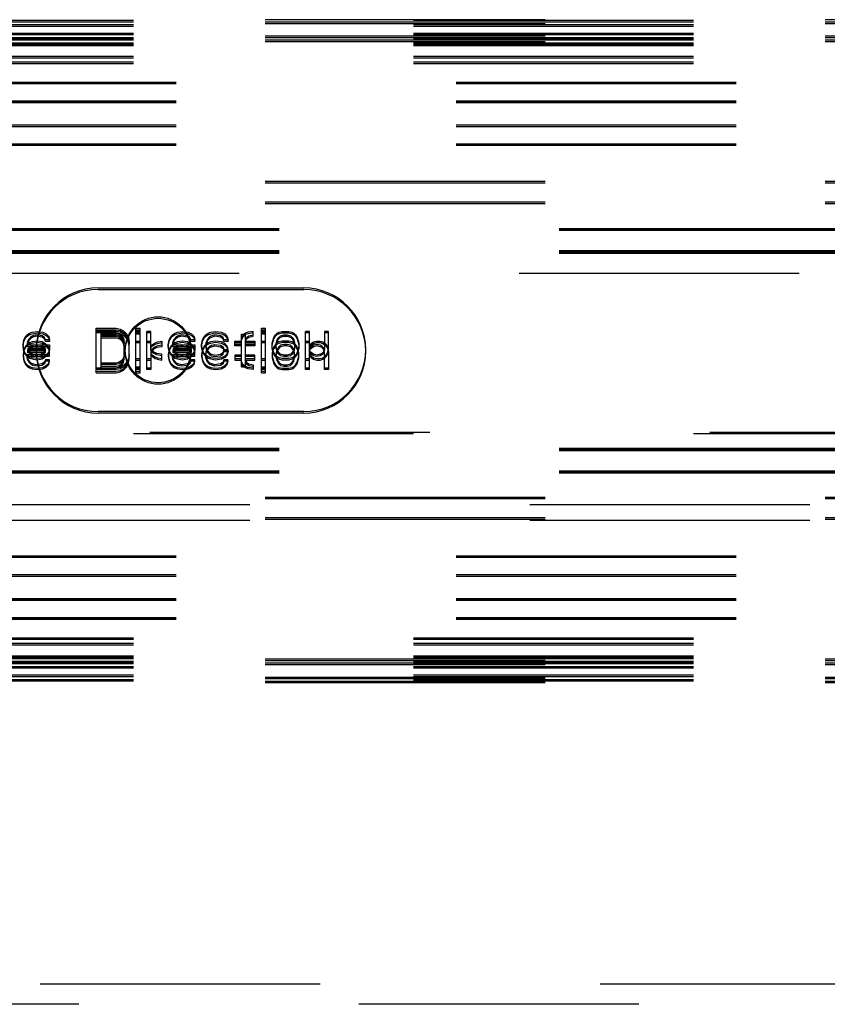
# Model space of a CAD drawing. Header units: inches. Extents: x 0 to 155, y 0 to 100.
# Tile 64 of 102: x 94.59 to 97.05, y 11.35 to 14.34. Entities that reach past the tile are written whole.
import ezdxf

# ---------------------------------------------------------------- set-up
doc = ezdxf.new("R2010")
doc.units = ezdxf.units.IN
doc.header["$LTSCALE"] = 8.5
doc.header["$MEASUREMENT"] = 0
doc.linetypes.add('HIDDEN', pattern=[0.2, 0.1, -0.1])
doc.layers.add('DEFAULT_2', color=8, linetype='HIDDEN')

msp = doc.modelspace()

# ---------------------------------------------------------------- linework, layer by layer
at = {"layer": 'DEFAULT_2', "color": 8, "linetype": 'HIDDEN'}
for p, q in [((106.3898, 14.337), (92.3898, 14.337)), ((92.3898, 14.3354), (106.3898, 14.3354)), ((92.3898, 14.3308), (106.3898, 14.3308)), ((106.3898, 14.3294), (92.3898, 14.3294)), ((106.3898, 14.3248), (92.3898, 14.3248)), ((92.3898, 14.3221), (106.3898, 14.3221)), ((92.3898, 14.3175), (106.3898, 14.3175)), ((92.3898, 14.2962), (106.3898, 14.2962)), ((92.3898, 14.2916), (106.3898, 14.2916)), ((106.3898, 14.2866), (92.3898, 14.2866)), ((92.3898, 14.2829), (106.3898, 14.2829)), ((106.3898, 14.282), (92.3898, 14.282)), ((92.3898, 14.2805), (106.3898, 14.2805)), ((92.3898, 14.2805), (106.3898, 14.2805)), ((92.3898, 14.2783), (106.3898, 14.2783)), ((92.3898, 14.2759), (106.3898, 14.2759)), ((92.3898, 14.2759), (106.3898, 14.2759)), ((106.3898, 14.2744), (92.3898, 14.2744)), ((106.3898, 14.2698), (92.3898, 14.2698)), ((92.3898, 14.2671), (106.3898, 14.2671)), ((92.3898, 14.2637), (106.3898, 14.2637)), ((92.3898, 14.2625), (106.3898, 14.2625)), ((92.3898, 14.2591), (106.3898, 14.2591)), ((92.3898, 14.2258), (106.3898, 14.2258)), ((92.3898, 14.2212), (106.3898, 14.2212)), ((92.3898, 14.2091), (106.3898, 14.2091)), ((92.3898, 14.2045), (106.3898, 14.2045)), ((92.5198, 14.1479), (106.1448, 14.1479)), ((92.5198, 14.1476), (106.1448, 14.1476)), ((92.5198, 14.1475), (106.1448, 14.1475)), ((92.5198, 14.1433), (106.1448, 14.1433)), ((92.5198, 14.143), (106.1448, 14.143)), ((92.5198, 14.1429), (106.1448, 14.1429)), ((92.5198, 14.0909), (106.1448, 14.0909)), ((92.5198, 14.0906), (106.1448, 14.0906)), ((92.5198, 14.0905), (106.1448, 14.0905)), ((92.5198, 14.0863), (106.1448, 14.0863)), ((92.5198, 14.086), (106.1448, 14.086)), ((92.5198, 14.0859), (106.1448, 14.0859)), ((92.5198, 14.0175), (106.1448, 14.0175)), ((92.5198, 14.0129), (106.1448, 14.0129)), ((92.5198, 13.9605), (106.1448, 13.9605)), ((92.5198, 13.9559), (106.1448, 13.9559)), ((106.3898, 13.8457), (92.7823, 13.8457)), ((106.3898, 13.8412), (92.7823, 13.8412)), ((106.3898, 13.7832), (92.7823, 13.7832)), ((106.3898, 13.7787), (92.7823, 13.7787)), ((92.8318, 13.7038), (105.6461, 13.7038)), ((92.8318, 13.7028), (105.6448, 13.7028)), ((92.8318, 13.6992), (105.6461, 13.6992)), ((92.8318, 13.6982), (105.6448, 13.6982)), ((92.8318, 13.6364), (105.6448, 13.6364)), ((92.8318, 13.6337), (105.6448, 13.6337)), ((92.8318, 13.6318), (105.6448, 13.6318)), ((92.8318, 13.6291), (105.6448, 13.6291)), ((102.0608, 13.5672), (91.1923, 13.5672)), ((94.8323, 13.523), (95.4573, 13.523)), ((94.8323, 13.5184), (95.4573, 13.5184)), ((94.6172, 13.3809), (94.6248, 13.386)), ((94.6248, 13.386), (94.6323, 13.3886)), ((94.6248, 13.3815), (94.6323, 13.3841)), ((94.6323, 13.3886), (94.6474, 13.3912)), ((94.6323, 13.3841), (94.6474, 13.3867)), ((94.6474, 13.3912), (94.6651, 13.3886)), ((94.6474, 13.3867), (94.6651, 13.3841)), ((94.6651, 13.3886), (94.6752, 13.3834)), ((94.6651, 13.3841), (94.6752, 13.3789)), ((94.6752, 13.3834), (94.6827, 13.3757)), ((94.8264, 13.4007), (94.8869, 13.4007)), ((94.8264, 13.2657), (94.8264, 13.4007)), ((94.8264, 13.3962), (94.8869, 13.3962)), ((94.8869, 13.3912), (94.8264, 13.3912)), ((94.8869, 13.3867), (94.8264, 13.3867)), ((94.8415, 13.3852), (94.8869, 13.3852)), ((94.8415, 13.2811), (94.8415, 13.3852)), ((94.8869, 13.4007), (94.8995, 13.3981)), ((94.8869, 13.3962), (94.8995, 13.3936)), ((94.8995, 13.3886), (94.8869, 13.3912)), ((94.8995, 13.3841), (94.8869, 13.3867)), ((94.8869, 13.3852), (94.897, 13.3826)), ((94.8995, 13.3981), (94.9096, 13.3929)), ((94.8995, 13.3936), (94.9096, 13.3884)), ((94.9096, 13.3834), (94.8995, 13.3886)), ((94.9096, 13.3789), (94.8995, 13.3841)), ((94.9096, 13.3929), (94.9197, 13.3826)), ((94.9096, 13.3884), (94.9197, 13.3781)), ((94.9197, 13.3731), (94.9096, 13.3834)), ((94.9474, 13.4007), (94.96, 13.4007)), ((94.9474, 13.2657), (94.9474, 13.4007)), ((94.9474, 13.3962), (94.96, 13.3962)), ((94.96, 13.3912), (94.9474, 13.3912)), ((94.96, 13.3878), (94.9474, 13.3878)), ((94.96, 13.3867), (94.9474, 13.3867)), ((94.96, 13.3833), (94.9474, 13.3833)), ((94.96, 13.2657), (94.96, 13.4007)), ((94.9928, 13.3912), (94.9802, 13.3912)), ((94.9802, 13.2752), (94.9802, 13.3912)), ((94.9928, 13.3867), (94.9802, 13.3867)), ((94.9928, 13.3352), (94.9928, 13.3912)), ((95.0583, 13.3809), (95.0659, 13.386)), ((95.0659, 13.386), (95.0735, 13.3886)), ((95.0659, 13.3815), (95.0735, 13.3841)), ((95.0735, 13.3886), (95.0886, 13.3912)), ((95.0735, 13.3841), (95.0886, 13.3867)), ((95.0886, 13.3912), (95.1062, 13.3886)), ((95.0886, 13.3867), (95.1062, 13.3841)), ((95.1062, 13.3886), (95.1163, 13.3834)), ((95.1062, 13.3841), (95.1163, 13.3789)), ((95.1163, 13.3834), (95.1239, 13.3757)), ((95.1592, 13.3809), (95.1667, 13.386)), ((95.1667, 13.386), (95.1743, 13.3886)), ((95.1667, 13.3815), (95.1743, 13.3841)), ((95.1743, 13.3886), (95.1894, 13.3912)), ((95.1743, 13.3841), (95.1894, 13.3867)), ((95.1894, 13.3912), (95.2071, 13.3886)), ((95.1894, 13.3867), (95.2071, 13.3841)), ((95.2071, 13.3886), (95.2172, 13.3834)), ((95.2071, 13.3841), (95.2172, 13.3789)), ((95.2172, 13.3834), (95.2247, 13.3757)), ((95.2802, 13.386), (95.2726, 13.3809)), ((95.2877, 13.3886), (95.2802, 13.386)), ((95.2877, 13.3841), (95.2802, 13.3815)), ((95.3029, 13.3912), (95.2877, 13.3886)), ((95.3029, 13.3867), (95.2877, 13.3841)), ((95.3029, 13.3764), (95.3029, 13.3912)), ((95.3281, 13.4007), (95.3407, 13.4007)), ((95.3281, 13.2657), (95.3281, 13.4007)), ((95.3281, 13.3962), (95.3407, 13.3962)), ((95.3407, 13.3912), (95.3281, 13.3912)), ((95.3407, 13.3878), (95.3281, 13.3878)), ((95.3407, 13.3867), (95.3281, 13.3867)), ((95.3407, 13.3833), (95.3281, 13.3833)), ((95.3407, 13.2657), (95.3407, 13.4007)), ((95.3709, 13.3809), (95.376, 13.386)), ((95.376, 13.386), (95.381, 13.3886)), ((95.376, 13.3815), (95.381, 13.3841)), ((95.381, 13.3886), (95.3911, 13.3912)), ((95.381, 13.3841), (95.3911, 13.3867)), ((95.3911, 13.3912), (95.4113, 13.3912)), ((95.3911, 13.3867), (95.4113, 13.3867)), ((95.4113, 13.3912), (95.4213, 13.3886)), ((95.4113, 13.3867), (95.4213, 13.3841)), ((95.4213, 13.3886), (95.4264, 13.386)), ((95.4213, 13.3841), (95.4264, 13.3815)), ((95.4264, 13.386), (95.4314, 13.3809)), ((95.4743, 13.3912), (95.4617, 13.3912)), ((95.4617, 13.2752), (95.4617, 13.3912)), ((95.4743, 13.3867), (95.4617, 13.3867)), ((95.4743, 13.2752), (95.4743, 13.3912)), ((95.5323, 13.3912), (95.5197, 13.3912)), ((95.5197, 13.3912), (95.5197, 13.3378)), ((95.5323, 13.3867), (95.5197, 13.3867)), ((95.5323, 13.3378), (95.5323, 13.3912)), ((94.6046, 13.35), (94.6071, 13.3654)), ((94.6046, 13.3455), (94.6071, 13.3609)), ((94.6071, 13.3654), (94.6122, 13.3757)), ((94.6071, 13.3609), (94.6122, 13.3712)), ((94.6122, 13.3757), (94.6172, 13.3809)), ((94.6122, 13.3712), (94.6172, 13.3764)), ((94.6172, 13.3764), (94.6248, 13.3815)), ((94.6197, 13.3629), (94.6172, 13.3551)), ((94.6197, 13.3584), (94.6172, 13.3506)), ((94.6248, 13.3569), (94.6172, 13.3518)), ((94.6172, 13.3551), (94.6172, 13.3455)), ((94.6222, 13.368), (94.6197, 13.3629)), ((94.6222, 13.3635), (94.6197, 13.3584)), ((94.6298, 13.3757), (94.6222, 13.368)), ((94.6298, 13.3712), (94.6222, 13.3635)), ((94.6323, 13.3595), (94.6248, 13.3569)), ((94.6323, 13.355), (94.6248, 13.3524)), ((94.6348, 13.3783), (94.6298, 13.3757)), ((94.6348, 13.3738), (94.6298, 13.3712)), ((94.6474, 13.3621), (94.6323, 13.3595)), ((94.6474, 13.3576), (94.6323, 13.355)), ((94.6449, 13.3809), (94.6348, 13.3783)), ((94.6449, 13.3764), (94.6348, 13.3738)), ((94.6626, 13.3783), (94.6449, 13.3809)), ((94.6626, 13.3738), (94.6449, 13.3764)), ((94.6626, 13.3595), (94.6474, 13.3621)), ((94.6626, 13.355), (94.6474, 13.3576)), ((94.6701, 13.3731), (94.6626, 13.3783)), ((94.6701, 13.3686), (94.6626, 13.3738)), ((94.6752, 13.3518), (94.6626, 13.3595)), ((94.6752, 13.3473), (94.6626, 13.355)), ((94.6727, 13.3654), (94.6701, 13.3731)), ((94.6727, 13.3609), (94.6701, 13.3686)), ((94.6853, 13.3654), (94.6727, 13.3654)), ((94.6853, 13.3609), (94.6727, 13.3609)), ((94.6752, 13.3789), (94.6827, 13.3712)), ((94.6827, 13.3757), (94.6853, 13.3654)), ((94.6827, 13.3712), (94.6853, 13.3609)), ((94.8415, 13.3807), (94.8869, 13.3807)), ((94.8869, 13.3757), (94.8415, 13.3757)), ((94.8869, 13.3712), (94.8415, 13.3712)), ((94.8869, 13.3807), (94.897, 13.3781)), ((94.897, 13.3731), (94.8869, 13.3757)), ((94.897, 13.3686), (94.8869, 13.3712)), ((94.897, 13.3826), (94.9046, 13.3775)), ((94.897, 13.3781), (94.9046, 13.373)), ((94.9046, 13.368), (94.897, 13.3731)), ((94.9046, 13.3635), (94.897, 13.3686)), ((94.9046, 13.3775), (94.9096, 13.3698)), ((94.9046, 13.373), (94.9096, 13.3653)), ((94.9096, 13.3603), (94.9046, 13.368)), ((94.9096, 13.3558), (94.9046, 13.3635)), ((94.9197, 13.3686), (94.9096, 13.3789)), ((94.9096, 13.3698), (94.9121, 13.3595)), ((94.9096, 13.3653), (94.9121, 13.355)), ((94.9121, 13.35), (94.9096, 13.3603)), ((94.9121, 13.3455), (94.9096, 13.3558)), ((94.9121, 13.3069), (94.9121, 13.3595)), ((94.9197, 13.3826), (94.9247, 13.3724)), ((94.9197, 13.3781), (94.9247, 13.3679)), ((94.9247, 13.3629), (94.9197, 13.3731)), ((94.9247, 13.3584), (94.9197, 13.3686)), ((94.9247, 13.3724), (94.9273, 13.3595)), ((94.9247, 13.3679), (94.9273, 13.355)), ((94.9273, 13.35), (94.9247, 13.3629)), ((94.9273, 13.3455), (94.9247, 13.3584)), ((94.9273, 13.3069), (94.9273, 13.3595)), ((94.9474, 13.3621), (94.96, 13.3621)), ((94.9474, 13.3576), (94.96, 13.3576)), ((94.9802, 13.3621), (94.9928, 13.3621)), ((94.9802, 13.3576), (94.9928, 13.3576)), ((94.9978, 13.3518), (95.0054, 13.3569)), ((95.0054, 13.3569), (95.013, 13.3595)), ((95.0054, 13.3524), (95.013, 13.355)), ((95.013, 13.3595), (95.0256, 13.3621)), ((95.013, 13.355), (95.0256, 13.3576)), ((95.0256, 13.3621), (95.0256, 13.3447)), ((95.0457, 13.35), (95.0483, 13.3654)), ((95.0457, 13.3455), (95.0483, 13.3609)), ((95.0483, 13.3654), (95.0533, 13.3757)), ((95.0483, 13.3609), (95.0533, 13.3712)), ((95.0533, 13.3757), (95.0583, 13.3809)), ((95.0533, 13.3712), (95.0583, 13.3764)), ((95.0583, 13.3764), (95.0659, 13.3815)), ((95.0609, 13.3629), (95.0583, 13.3551)), ((95.0609, 13.3584), (95.0583, 13.3506)), ((95.0659, 13.3569), (95.0583, 13.3518)), ((95.0583, 13.3551), (95.0583, 13.3455)), ((95.0634, 13.368), (95.0609, 13.3629)), ((95.0634, 13.3635), (95.0609, 13.3584)), ((95.0709, 13.3757), (95.0634, 13.368)), ((95.0709, 13.3712), (95.0634, 13.3635)), ((95.0735, 13.3595), (95.0659, 13.3569)), ((95.0735, 13.355), (95.0659, 13.3524)), ((95.076, 13.3783), (95.0709, 13.3757)), ((95.076, 13.3738), (95.0709, 13.3712)), ((95.0886, 13.3621), (95.0735, 13.3595)), ((95.0886, 13.3576), (95.0735, 13.355)), ((95.0861, 13.3809), (95.076, 13.3783)), ((95.0861, 13.3764), (95.076, 13.3738)), ((95.1037, 13.3783), (95.0861, 13.3809)), ((95.1037, 13.3738), (95.0861, 13.3764)), ((95.1037, 13.3595), (95.0886, 13.3621)), ((95.1037, 13.355), (95.0886, 13.3576)), ((95.1113, 13.3731), (95.1037, 13.3783)), ((95.1113, 13.3686), (95.1037, 13.3738)), ((95.1163, 13.3518), (95.1037, 13.3595)), ((95.1163, 13.3473), (95.1037, 13.355)), ((95.1138, 13.3654), (95.1113, 13.3731)), ((95.1138, 13.3609), (95.1113, 13.3686)), ((95.1264, 13.3654), (95.1138, 13.3654)), ((95.1264, 13.3609), (95.1138, 13.3609)), ((95.1163, 13.3789), (95.1239, 13.3712)), ((95.1239, 13.3757), (95.1264, 13.3654)), ((95.1239, 13.3712), (95.1264, 13.3609)), ((95.1466, 13.35), (95.1491, 13.3654)), ((95.1466, 13.3455), (95.1491, 13.3609)), ((95.1491, 13.3654), (95.1541, 13.3757)), ((95.1491, 13.3609), (95.1541, 13.3712)), ((95.1541, 13.3757), (95.1592, 13.3809)), ((95.1541, 13.3712), (95.1592, 13.3764)), ((95.1592, 13.3764), (95.1667, 13.3815)), ((95.1642, 13.368), (95.1592, 13.3551)), ((95.1642, 13.3635), (95.1592, 13.3506)), ((95.1667, 13.3569), (95.1592, 13.3518)), ((95.1592, 13.3551), (95.1592, 13.3429)), ((95.1718, 13.3757), (95.1642, 13.368)), ((95.1718, 13.3712), (95.1642, 13.3635)), ((95.1743, 13.3595), (95.1667, 13.3569)), ((95.1743, 13.355), (95.1667, 13.3524)), ((95.1869, 13.3809), (95.1718, 13.3757)), ((95.1869, 13.3764), (95.1718, 13.3712)), ((95.1894, 13.3621), (95.1743, 13.3595)), ((95.1894, 13.3576), (95.1743, 13.355)), ((95.2045, 13.3783), (95.1869, 13.3809)), ((95.2045, 13.3738), (95.1869, 13.3764)), ((95.2071, 13.3595), (95.1894, 13.3621)), ((95.2071, 13.355), (95.1894, 13.3576)), ((95.2121, 13.3731), (95.2045, 13.3783)), ((95.2121, 13.3686), (95.2045, 13.3738)), ((95.2172, 13.3543), (95.2071, 13.3595)), ((95.2172, 13.3498), (95.2071, 13.355)), ((95.2146, 13.3654), (95.2121, 13.3731)), ((95.2146, 13.3609), (95.2121, 13.3686)), ((95.2272, 13.3654), (95.2146, 13.3654)), ((95.2272, 13.3609), (95.2146, 13.3609)), ((95.2172, 13.3789), (95.2247, 13.3712)), ((95.2247, 13.3466), (95.2172, 13.3543)), ((95.2247, 13.3757), (95.2272, 13.3654)), ((95.2247, 13.3712), (95.2272, 13.3609)), ((95.2474, 13.3621), (95.2676, 13.3621)), ((95.2474, 13.3473), (95.2474, 13.3621)), ((95.2474, 13.3576), (95.2676, 13.3576)), ((95.2676, 13.3826), (95.2802, 13.3826)), ((95.2676, 13.2837), (95.2676, 13.3826)), ((95.2726, 13.3809), (95.2676, 13.3706)), ((95.2676, 13.3781), (95.2802, 13.3781)), ((95.2726, 13.3764), (95.2676, 13.3661)), ((95.2802, 13.3815), (95.2726, 13.3764)), ((95.2802, 13.2837), (95.2802, 13.3826)), ((95.2802, 13.3654), (95.2827, 13.3731)), ((95.2802, 13.3609), (95.2827, 13.3686)), ((95.2802, 13.3621), (95.3079, 13.3621)), ((95.2802, 13.3576), (95.3079, 13.3576)), ((95.2827, 13.3731), (95.2903, 13.3783)), ((95.2827, 13.3686), (95.2903, 13.3738)), ((95.2903, 13.3783), (95.3029, 13.3809)), ((95.2903, 13.3738), (95.3029, 13.3764)), ((95.3079, 13.3621), (95.3079, 13.3473)), ((95.3281, 13.3621), (95.3407, 13.3621)), ((95.3281, 13.3576), (95.3407, 13.3576)), ((95.3608, 13.3551), (95.3659, 13.3731)), ((95.3608, 13.3506), (95.3659, 13.3686)), ((95.3608, 13.3403), (95.3608, 13.3551)), ((95.3659, 13.3731), (95.3709, 13.3809)), ((95.3659, 13.3686), (95.3709, 13.3764)), ((95.3709, 13.3764), (95.376, 13.3815)), ((95.376, 13.3569), (95.3709, 13.3518)), ((95.3734, 13.3551), (95.376, 13.3654)), ((95.3734, 13.3506), (95.376, 13.3609)), ((95.3734, 13.3403), (95.3734, 13.3551)), ((95.376, 13.3654), (95.381, 13.3731)), ((95.376, 13.3609), (95.381, 13.3686)), ((95.381, 13.3595), (95.376, 13.3569)), ((95.381, 13.355), (95.376, 13.3524)), ((95.381, 13.3731), (95.386, 13.3783)), ((95.381, 13.3686), (95.386, 13.3738)), ((95.3911, 13.3621), (95.381, 13.3595)), ((95.3911, 13.3576), (95.381, 13.355)), ((95.386, 13.3783), (95.3961, 13.3809)), ((95.386, 13.3738), (95.3961, 13.3764)), ((95.4113, 13.3621), (95.3911, 13.3621)), ((95.4113, 13.3576), (95.3911, 13.3576)), ((95.3961, 13.3809), (95.4062, 13.3809)), ((95.3961, 13.3764), (95.4062, 13.3764)), ((95.4062, 13.3809), (95.4163, 13.3783)), ((95.4062, 13.3764), (95.4163, 13.3738)), ((95.4213, 13.3595), (95.4113, 13.3621)), ((95.4213, 13.355), (95.4113, 13.3576)), ((95.4163, 13.3783), (95.4213, 13.3731)), ((95.4163, 13.3738), (95.4213, 13.3686)), ((95.4213, 13.3731), (95.4264, 13.3654)), ((95.4213, 13.3686), (95.4264, 13.3609)), ((95.4264, 13.3569), (95.4213, 13.3595)), ((95.4264, 13.3524), (95.4213, 13.355)), ((95.4264, 13.3815), (95.4314, 13.3764)), ((95.4264, 13.3654), (95.4289, 13.3551)), ((95.4264, 13.3609), (95.4289, 13.3506)), ((95.4314, 13.3518), (95.4264, 13.3569)), ((95.4289, 13.3551), (95.4289, 13.3403)), ((95.4314, 13.3809), (95.4365, 13.3731)), ((95.4314, 13.3764), (95.4365, 13.3686)), ((95.4365, 13.3731), (95.4415, 13.3551)), ((95.4365, 13.3686), (95.4415, 13.3506)), ((95.4415, 13.3551), (95.4415, 13.3403)), ((95.4617, 13.3621), (95.4743, 13.3621)), ((95.4617, 13.3576), (95.4743, 13.3576)), ((95.4743, 13.3492), (95.4793, 13.3543)), ((95.4793, 13.3543), (95.4869, 13.3595)), ((95.4793, 13.3498), (95.4869, 13.355)), ((95.4869, 13.3595), (95.497, 13.3621)), ((95.4869, 13.355), (95.497, 13.3576)), ((95.497, 13.3621), (95.507, 13.3621)), ((95.497, 13.3576), (95.507, 13.3576)), ((95.507, 13.3621), (95.5146, 13.3595)), ((95.507, 13.3576), (95.5146, 13.355)), ((95.5146, 13.3595), (95.5222, 13.3543)), ((95.5146, 13.355), (95.5222, 13.3498)), ((95.5222, 13.3543), (95.5272, 13.3492)), ((94.6071, 13.3345), (94.6046, 13.35)), ((94.6071, 13.33), (94.6046, 13.3455)), ((94.6071, 13.3363), (94.6046, 13.3209)), ((94.6071, 13.3318), (94.6046, 13.3164)), ((94.6122, 13.3466), (94.6071, 13.3363)), ((94.6122, 13.3421), (94.6071, 13.3318)), ((94.6122, 13.3242), (94.6071, 13.3345)), ((94.6122, 13.3197), (94.6071, 13.33)), ((94.6172, 13.3518), (94.6122, 13.3466)), ((94.6172, 13.3473), (94.6122, 13.3421)), ((94.6172, 13.3191), (94.6122, 13.3242)), ((94.6248, 13.3524), (94.6172, 13.3473)), ((94.6172, 13.35), (94.6853, 13.35)), ((94.6172, 13.3455), (94.6853, 13.3455)), ((94.6727, 13.3397), (94.6197, 13.3397)), ((94.6197, 13.3397), (94.6197, 13.3371)), ((94.6197, 13.3337), (94.6222, 13.3389)), ((94.6197, 13.3371), (94.6222, 13.332)), ((94.6727, 13.3352), (94.6197, 13.3352)), ((94.6197, 13.3312), (94.6197, 13.3352)), ((94.6197, 13.3292), (94.6222, 13.3344)), ((94.6197, 13.3326), (94.6222, 13.3275)), ((94.6727, 13.3312), (94.6197, 13.3312)), ((94.6197, 13.3267), (94.6197, 13.3292)), ((94.6727, 13.3267), (94.6197, 13.3267)), ((94.6222, 13.3389), (94.6298, 13.3466)), ((94.6222, 13.3344), (94.6298, 13.3421)), ((94.6222, 13.332), (94.6298, 13.3242)), ((94.6222, 13.3275), (94.6298, 13.3197)), ((94.6298, 13.3466), (94.6348, 13.3492)), ((94.6298, 13.3421), (94.6348, 13.3447)), ((94.6298, 13.3242), (94.6348, 13.3217)), ((94.6348, 13.3492), (94.6449, 13.3518)), ((94.6348, 13.3447), (94.6449, 13.3473)), ((94.6449, 13.3518), (94.66, 13.3492)), ((94.6449, 13.3473), (94.66, 13.3447)), ((94.66, 13.3492), (94.6676, 13.344)), ((94.66, 13.3447), (94.6676, 13.3395)), ((94.66, 13.3217), (94.6676, 13.3268)), ((94.6676, 13.344), (94.6727, 13.3363)), ((94.6676, 13.3395), (94.6727, 13.3318)), ((94.6676, 13.3268), (94.6727, 13.3345)), ((94.6676, 13.3223), (94.6727, 13.33)), ((94.6727, 13.3267), (94.6727, 13.3397)), ((94.6827, 13.3415), (94.6752, 13.3518)), ((94.6827, 13.337), (94.6752, 13.3473)), ((94.6827, 13.3294), (94.6752, 13.3191)), ((94.6827, 13.3249), (94.6752, 13.3146)), ((94.6853, 13.3312), (94.6827, 13.3415)), ((94.6853, 13.3397), (94.6827, 13.3294)), ((94.6853, 13.3267), (94.6827, 13.337)), ((94.6853, 13.3352), (94.6827, 13.3249)), ((94.6853, 13.35), (94.6853, 13.3352)), ((94.6853, 13.3164), (94.6853, 13.3312)), ((94.9928, 13.3466), (94.9978, 13.3518)), ((94.9928, 13.3421), (94.9978, 13.3473)), ((95.0004, 13.3415), (94.9928, 13.3312)), ((95.0004, 13.3294), (94.9928, 13.3397)), ((95.0004, 13.337), (94.9928, 13.3267)), ((95.0004, 13.3249), (94.9928, 13.3352)), ((94.9928, 13.3312), (94.9928, 13.2752)), ((94.9928, 13.3242), (94.9978, 13.3191)), ((94.9978, 13.3473), (95.0054, 13.3524)), ((95.0104, 13.3466), (95.0004, 13.3415)), ((95.0104, 13.3421), (95.0004, 13.337)), ((95.0104, 13.3242), (95.0004, 13.3294)), ((95.0104, 13.3197), (95.0004, 13.3249)), ((95.0256, 13.3492), (95.0104, 13.3466)), ((95.0256, 13.3447), (95.0104, 13.3421)), ((95.0256, 13.3217), (95.0104, 13.3242)), ((95.0483, 13.3345), (95.0457, 13.35)), ((95.0483, 13.33), (95.0457, 13.3455)), ((95.0483, 13.3363), (95.0457, 13.3209)), ((95.0483, 13.3318), (95.0457, 13.3164)), ((95.0533, 13.3466), (95.0483, 13.3363)), ((95.0533, 13.3421), (95.0483, 13.3318)), ((95.0533, 13.3242), (95.0483, 13.3345)), ((95.0533, 13.3197), (95.0483, 13.33)), ((95.0583, 13.3518), (95.0533, 13.3466)), ((95.0583, 13.3473), (95.0533, 13.3421)), ((95.0583, 13.3191), (95.0533, 13.3242)), ((95.0659, 13.3524), (95.0583, 13.3473)), ((95.0583, 13.35), (95.1264, 13.35)), ((95.0583, 13.3455), (95.1264, 13.3455)), ((95.1138, 13.3397), (95.0609, 13.3397)), ((95.0609, 13.3397), (95.0609, 13.3371)), ((95.0609, 13.3337), (95.0634, 13.3389)), ((95.0609, 13.3371), (95.0634, 13.332)), ((95.1138, 13.3352), (95.0609, 13.3352)), ((95.0609, 13.3312), (95.0609, 13.3352)), ((95.0609, 13.3292), (95.0634, 13.3344)), ((95.0609, 13.3326), (95.0634, 13.3275)), ((95.1138, 13.3312), (95.0609, 13.3312)), ((95.0609, 13.3267), (95.0609, 13.3292)), ((95.1138, 13.3267), (95.0609, 13.3267)), ((95.0634, 13.3389), (95.0709, 13.3466)), ((95.0634, 13.3344), (95.0709, 13.3421)), ((95.0634, 13.332), (95.0709, 13.3242)), ((95.0634, 13.3275), (95.0709, 13.3197)), ((95.0709, 13.3466), (95.076, 13.3492)), ((95.0709, 13.3421), (95.076, 13.3447)), ((95.0709, 13.3242), (95.076, 13.3217)), ((95.076, 13.3492), (95.0861, 13.3518)), ((95.076, 13.3447), (95.0861, 13.3473)), ((95.0861, 13.3518), (95.1012, 13.3492)), ((95.0861, 13.3473), (95.1012, 13.3447)), ((95.1012, 13.3492), (95.1088, 13.344)), ((95.1012, 13.3447), (95.1088, 13.3395)), ((95.1012, 13.3217), (95.1088, 13.3268)), ((95.1088, 13.344), (95.1138, 13.3363)), ((95.1088, 13.3395), (95.1138, 13.3318)), ((95.1088, 13.3268), (95.1138, 13.3345)), ((95.1088, 13.3223), (95.1138, 13.33)), ((95.1138, 13.3267), (95.1138, 13.3397)), ((95.1239, 13.3415), (95.1163, 13.3518)), ((95.1239, 13.337), (95.1163, 13.3473)), ((95.1239, 13.3294), (95.1163, 13.3191)), ((95.1239, 13.3249), (95.1163, 13.3146)), ((95.1264, 13.3312), (95.1239, 13.3415)), ((95.1264, 13.3397), (95.1239, 13.3294)), ((95.1264, 13.3267), (95.1239, 13.337)), ((95.1264, 13.3352), (95.1239, 13.3249)), ((95.1264, 13.35), (95.1264, 13.3352)), ((95.1264, 13.3164), (95.1264, 13.3312)), ((95.1491, 13.3345), (95.1466, 13.35)), ((95.1491, 13.33), (95.1466, 13.3455)), ((95.1491, 13.3363), (95.1466, 13.3209)), ((95.1491, 13.3318), (95.1466, 13.3164)), ((95.1541, 13.3466), (95.1491, 13.3363)), ((95.1541, 13.3421), (95.1491, 13.3318)), ((95.1541, 13.3242), (95.1491, 13.3345)), ((95.1541, 13.3197), (95.1491, 13.33)), ((95.1592, 13.3518), (95.1541, 13.3466)), ((95.1592, 13.3473), (95.1541, 13.3421)), ((95.1592, 13.3191), (95.1541, 13.3242)), ((95.1667, 13.3524), (95.1592, 13.3473)), ((95.1592, 13.3474), (95.1617, 13.3371)), ((95.1592, 13.3429), (95.1617, 13.3326)), ((95.1592, 13.3234), (95.1617, 13.3337)), ((95.1592, 13.3189), (95.1617, 13.3292)), ((95.1592, 13.3112), (95.1592, 13.3234)), ((95.1617, 13.3337), (95.1642, 13.3389)), ((95.1617, 13.3371), (95.1642, 13.332)), ((95.1617, 13.3292), (95.1642, 13.3344)), ((95.1617, 13.3326), (95.1642, 13.3275)), ((95.1642, 13.3389), (95.1718, 13.3466)), ((95.1642, 13.3344), (95.1718, 13.3421)), ((95.1642, 13.332), (95.1718, 13.3242)), ((95.1642, 13.3275), (95.1718, 13.3197)), ((95.1718, 13.3466), (95.1768, 13.3492)), ((95.1718, 13.3421), (95.1768, 13.3447)), ((95.1718, 13.3242), (95.1768, 13.3217)), ((95.1768, 13.3492), (95.1869, 13.3518)), ((95.1768, 13.3447), (95.1869, 13.3473)), ((95.1869, 13.3518), (95.2045, 13.3492)), ((95.1869, 13.3473), (95.2045, 13.3447)), ((95.2045, 13.3492), (95.2121, 13.344)), ((95.2045, 13.3447), (95.2121, 13.3395)), ((95.2045, 13.3217), (95.2121, 13.3268)), ((95.2121, 13.344), (95.2146, 13.3363)), ((95.2121, 13.3395), (95.2146, 13.3318)), ((95.2121, 13.3268), (95.2146, 13.3345)), ((95.2121, 13.3223), (95.2146, 13.33)), ((95.2146, 13.3363), (95.2272, 13.3363)), ((95.2146, 13.3345), (95.2272, 13.3345)), ((95.2146, 13.3318), (95.2272, 13.3318)), ((95.2146, 13.33), (95.2272, 13.33)), ((95.2247, 13.3421), (95.2172, 13.3498)), ((95.2247, 13.3242), (95.2172, 13.3165)), ((95.2272, 13.3363), (95.2247, 13.3466)), ((95.2272, 13.3318), (95.2247, 13.3421)), ((95.2272, 13.3345), (95.2247, 13.3242)), ((95.2272, 13.33), (95.2247, 13.3197)), ((95.2676, 13.3518), (95.2474, 13.3518)), ((95.2676, 13.3473), (95.2474, 13.3473)), ((95.3079, 13.3518), (95.2802, 13.3518)), ((95.3079, 13.3473), (95.2802, 13.3473)), ((95.3634, 13.3345), (95.3608, 13.3448)), ((95.3634, 13.33), (95.3608, 13.3403)), ((95.3634, 13.3363), (95.3608, 13.326)), ((95.3634, 13.3318), (95.3608, 13.3215)), ((95.3608, 13.326), (95.3608, 13.3112)), ((95.3659, 13.344), (95.3634, 13.3363)), ((95.3659, 13.3395), (95.3634, 13.3318)), ((95.3659, 13.3268), (95.3634, 13.3345)), ((95.3659, 13.3223), (95.3634, 13.33)), ((95.3709, 13.3518), (95.3659, 13.344)), ((95.3709, 13.3473), (95.3659, 13.3395)), ((95.3709, 13.3191), (95.3659, 13.3268)), ((95.376, 13.3524), (95.3709, 13.3473)), ((95.376, 13.3345), (95.3734, 13.3448)), ((95.376, 13.33), (95.3734, 13.3403)), ((95.376, 13.3363), (95.3734, 13.326)), ((95.376, 13.3318), (95.3734, 13.3215)), ((95.3734, 13.326), (95.3734, 13.3112)), ((95.381, 13.344), (95.376, 13.3363)), ((95.381, 13.3395), (95.376, 13.3318)), ((95.381, 13.3268), (95.376, 13.3345)), ((95.381, 13.3223), (95.376, 13.33)), ((95.386, 13.3492), (95.381, 13.344)), ((95.386, 13.3447), (95.381, 13.3395)), ((95.386, 13.3217), (95.381, 13.3268)), ((95.3961, 13.3518), (95.386, 13.3492)), ((95.3961, 13.3473), (95.386, 13.3447)), ((95.4062, 13.3518), (95.3961, 13.3518)), ((95.4062, 13.3473), (95.3961, 13.3473)), ((95.4163, 13.3492), (95.4062, 13.3518)), ((95.4163, 13.3447), (95.4062, 13.3473)), ((95.4213, 13.344), (95.4163, 13.3492)), ((95.4213, 13.3395), (95.4163, 13.3447)), ((95.4213, 13.3268), (95.4163, 13.3217)), ((95.4264, 13.3363), (95.4213, 13.344)), ((95.4264, 13.3318), (95.4213, 13.3395)), ((95.4264, 13.3345), (95.4213, 13.3268)), ((95.4264, 13.33), (95.4213, 13.3223)), ((95.4314, 13.3473), (95.4264, 13.3524)), ((95.4289, 13.3448), (95.4264, 13.3345)), ((95.4289, 13.3403), (95.4264, 13.33)), ((95.4289, 13.326), (95.4264, 13.3363)), ((95.4289, 13.3215), (95.4264, 13.3318)), ((95.4289, 13.3112), (95.4289, 13.326)), ((95.4365, 13.344), (95.4314, 13.3518)), ((95.4365, 13.3395), (95.4314, 13.3473)), ((95.4365, 13.3268), (95.4314, 13.3191)), ((95.439, 13.3363), (95.4365, 13.344)), ((95.439, 13.3318), (95.4365, 13.3395)), ((95.439, 13.3345), (95.4365, 13.3268)), ((95.439, 13.33), (95.4365, 13.3223)), ((95.4415, 13.3448), (95.439, 13.3345)), ((95.4415, 13.3403), (95.439, 13.33)), ((95.4415, 13.326), (95.439, 13.3363)), ((95.4415, 13.3215), (95.439, 13.3318)), ((95.4415, 13.3112), (95.4415, 13.326)), ((95.4743, 13.3447), (95.4793, 13.3498)), ((95.4793, 13.344), (95.4743, 13.3389)), ((95.4793, 13.3395), (95.4743, 13.3344)), ((95.4793, 13.3268), (95.4743, 13.332)), ((95.4793, 13.3223), (95.4743, 13.3275)), ((95.4869, 13.3492), (95.4793, 13.344)), ((95.4869, 13.3447), (95.4793, 13.3395)), ((95.4869, 13.3217), (95.4793, 13.3268)), ((95.497, 13.3518), (95.4869, 13.3492)), ((95.497, 13.3473), (95.4869, 13.3447)), ((95.507, 13.3492), (95.497, 13.3518)), ((95.507, 13.3447), (95.497, 13.3473)), ((95.5121, 13.3466), (95.507, 13.3492)), ((95.5121, 13.3421), (95.507, 13.3447)), ((95.5121, 13.3242), (95.507, 13.3217)), ((95.5171, 13.3415), (95.5121, 13.3466)), ((95.5171, 13.337), (95.5121, 13.3421)), ((95.5171, 13.3294), (95.5121, 13.3242)), ((95.5171, 13.3249), (95.5121, 13.3197)), ((95.5197, 13.3423), (95.5171, 13.3294)), ((95.5197, 13.3286), (95.5171, 13.3415)), ((95.5197, 13.3378), (95.5171, 13.3249)), ((95.5197, 13.3241), (95.5171, 13.337)), ((95.5197, 13.2752), (95.5197, 13.3286)), ((95.5222, 13.3498), (95.5272, 13.3447)), ((95.5272, 13.3492), (95.5297, 13.3415)), ((95.5272, 13.3447), (95.5297, 13.337)), ((95.5272, 13.3217), (95.5297, 13.3294)), ((95.5272, 13.3172), (95.5297, 13.3249)), ((95.5297, 13.3294), (95.5323, 13.3423)), ((95.5297, 13.3415), (95.5323, 13.3286)), ((95.5297, 13.3249), (95.5323, 13.3378)), ((95.5297, 13.337), (95.5323, 13.3241)), ((95.5323, 13.3286), (95.5323, 13.2752)), ((94.6046, 13.3209), (94.6071, 13.3054)), ((94.6046, 13.3164), (94.6071, 13.3009)), ((94.6071, 13.3054), (94.6122, 13.2951)), ((94.6071, 13.3009), (94.6122, 13.2906)), ((94.6172, 13.3146), (94.6122, 13.3197)), ((94.6122, 13.2951), (94.6172, 13.29)), ((94.6172, 13.3209), (94.6853, 13.3209)), ((94.6172, 13.3112), (94.6172, 13.3209)), ((94.6248, 13.3139), (94.6172, 13.3191)), ((94.6172, 13.3164), (94.6853, 13.3164)), ((94.6197, 13.308), (94.6172, 13.3157)), ((94.6248, 13.3094), (94.6172, 13.3146)), ((94.6197, 13.3035), (94.6172, 13.3112)), ((94.6222, 13.3028), (94.6197, 13.308)), ((94.6222, 13.2983), (94.6197, 13.3035)), ((94.6298, 13.2951), (94.6222, 13.3028)), ((94.6298, 13.2906), (94.6222, 13.2983)), ((94.6323, 13.3114), (94.6248, 13.3139)), ((94.6323, 13.3069), (94.6248, 13.3094)), ((94.6298, 13.3197), (94.6348, 13.3172)), ((94.6348, 13.2925), (94.6298, 13.2951)), ((94.6474, 13.3088), (94.6323, 13.3114)), ((94.6474, 13.3043), (94.6323, 13.3069)), ((94.6348, 13.3217), (94.6449, 13.3191)), ((94.6348, 13.3172), (94.6449, 13.3146)), ((94.6449, 13.3191), (94.66, 13.3217)), ((94.6449, 13.3146), (94.66, 13.3172)), ((94.6626, 13.3114), (94.6474, 13.3088)), ((94.6626, 13.3069), (94.6474, 13.3043)), ((94.66, 13.3172), (94.6676, 13.3223)), ((94.6752, 13.3191), (94.6626, 13.3114)), ((94.6752, 13.3146), (94.6626, 13.3069)), ((94.6701, 13.2977), (94.6626, 13.2925)), ((94.6727, 13.3054), (94.6701, 13.2977)), ((94.6727, 13.3009), (94.6701, 13.2932)), ((94.6853, 13.3054), (94.6727, 13.3054)), ((94.6853, 13.3009), (94.6727, 13.3009)), ((94.6752, 13.2874), (94.6827, 13.2951)), ((94.6827, 13.2951), (94.6853, 13.3054)), ((94.6827, 13.2906), (94.6853, 13.3009)), ((94.8869, 13.2951), (94.8415, 13.2951)), ((94.897, 13.2977), (94.8869, 13.2951)), ((94.9046, 13.3028), (94.897, 13.2977)), ((94.9046, 13.2983), (94.897, 13.2932)), ((94.9096, 13.3106), (94.9046, 13.3028)), ((94.9096, 13.3061), (94.9046, 13.2983)), ((94.9046, 13.2933), (94.9096, 13.3011)), ((94.9046, 13.2888), (94.9096, 13.2966)), ((94.9121, 13.3209), (94.9096, 13.3106)), ((94.9121, 13.3164), (94.9096, 13.3061)), ((94.9096, 13.3011), (94.9121, 13.3114)), ((94.9096, 13.2966), (94.9121, 13.3069)), ((94.9197, 13.2977), (94.9096, 13.2874)), ((94.9247, 13.308), (94.9197, 13.2977)), ((94.9247, 13.3035), (94.9197, 13.2932)), ((94.9197, 13.2882), (94.9247, 13.2985)), ((94.9197, 13.2837), (94.9247, 13.294)), ((94.9273, 13.3209), (94.9247, 13.308)), ((94.9273, 13.3164), (94.9247, 13.3035)), ((94.9247, 13.2985), (94.9273, 13.3114)), ((94.9247, 13.294), (94.9273, 13.3069)), ((94.9474, 13.3088), (94.96, 13.3088)), ((94.9474, 13.3043), (94.96, 13.3043)), ((94.9802, 13.3088), (94.9928, 13.3088)), ((94.9802, 13.3043), (94.9928, 13.3043)), ((94.9928, 13.3197), (94.9978, 13.3146)), ((94.9978, 13.3191), (95.0054, 13.3139)), ((94.9978, 13.3146), (95.0054, 13.3094)), ((95.0054, 13.3139), (95.013, 13.3114)), ((95.0054, 13.3094), (95.013, 13.3069)), ((95.0256, 13.3172), (95.0104, 13.3197)), ((95.013, 13.3114), (95.0256, 13.3088)), ((95.013, 13.3069), (95.0256, 13.3043)), ((95.0256, 13.3043), (95.0256, 13.3217)), ((95.0457, 13.3209), (95.0483, 13.3054)), ((95.0457, 13.3164), (95.0483, 13.3009)), ((95.0483, 13.3054), (95.0533, 13.2951)), ((95.0483, 13.3009), (95.0533, 13.2906)), ((95.0583, 13.3146), (95.0533, 13.3197)), ((95.0533, 13.2951), (95.0583, 13.29)), ((95.0583, 13.3209), (95.1264, 13.3209)), ((95.0583, 13.3112), (95.0583, 13.3209)), ((95.0659, 13.3139), (95.0583, 13.3191)), ((95.0583, 13.3164), (95.1264, 13.3164)), ((95.0609, 13.308), (95.0583, 13.3157)), ((95.0659, 13.3094), (95.0583, 13.3146)), ((95.0609, 13.3035), (95.0583, 13.3112)), ((95.0634, 13.3028), (95.0609, 13.308)), ((95.0634, 13.2983), (95.0609, 13.3035)), ((95.0709, 13.2951), (95.0634, 13.3028)), ((95.0709, 13.2906), (95.0634, 13.2983)), ((95.0735, 13.3114), (95.0659, 13.3139)), ((95.0735, 13.3069), (95.0659, 13.3094)), ((95.0709, 13.3197), (95.076, 13.3172)), ((95.076, 13.2925), (95.0709, 13.2951)), ((95.0886, 13.3088), (95.0735, 13.3114)), ((95.0886, 13.3043), (95.0735, 13.3069)), ((95.076, 13.3217), (95.0861, 13.3191)), ((95.076, 13.3172), (95.0861, 13.3146)), ((95.0861, 13.3191), (95.1012, 13.3217)), ((95.0861, 13.3146), (95.1012, 13.3172)), ((95.1037, 13.3114), (95.0886, 13.3088)), ((95.1037, 13.3069), (95.0886, 13.3043)), ((95.1012, 13.3172), (95.1088, 13.3223)), ((95.1163, 13.3191), (95.1037, 13.3114)), ((95.1163, 13.3146), (95.1037, 13.3069)), ((95.1113, 13.2977), (95.1037, 13.2925)), ((95.1138, 13.3054), (95.1113, 13.2977)), ((95.1138, 13.3009), (95.1113, 13.2932)), ((95.1264, 13.3054), (95.1138, 13.3054)), ((95.1264, 13.3009), (95.1138, 13.3009)), ((95.1163, 13.2874), (95.1239, 13.2951)), ((95.1239, 13.2951), (95.1264, 13.3054)), ((95.1239, 13.2906), (95.1264, 13.3009)), ((95.1466, 13.3209), (95.1491, 13.3054)), ((95.1466, 13.3164), (95.1491, 13.3009)), ((95.1491, 13.3054), (95.1541, 13.2951)), ((95.1491, 13.3009), (95.1541, 13.2906)), ((95.1592, 13.3146), (95.1541, 13.3197)), ((95.1541, 13.2951), (95.1592, 13.29)), ((95.1667, 13.3139), (95.1592, 13.3191)), ((95.1642, 13.3028), (95.1592, 13.3157)), ((95.1667, 13.3094), (95.1592, 13.3146)), ((95.1642, 13.2983), (95.1592, 13.3112)), ((95.1718, 13.2951), (95.1642, 13.3028)), ((95.1718, 13.2906), (95.1642, 13.2983)), ((95.1743, 13.3114), (95.1667, 13.3139)), ((95.1743, 13.3069), (95.1667, 13.3094)), ((95.1718, 13.3197), (95.1768, 13.3172)), ((95.1869, 13.29), (95.1718, 13.2951)), ((95.1894, 13.3088), (95.1743, 13.3114)), ((95.1894, 13.3043), (95.1743, 13.3069)), ((95.1768, 13.3217), (95.1869, 13.3191)), ((95.1768, 13.3172), (95.1869, 13.3146)), ((95.1869, 13.3191), (95.2045, 13.3217)), ((95.1869, 13.3146), (95.2045, 13.3172)), ((95.2071, 13.3114), (95.1894, 13.3088)), ((95.2071, 13.3069), (95.1894, 13.3043)), ((95.2045, 13.3172), (95.2121, 13.3223)), ((95.2121, 13.2977), (95.2045, 13.2925)), ((95.2172, 13.3165), (95.2071, 13.3114)), ((95.2172, 13.312), (95.2071, 13.3069)), ((95.2146, 13.3054), (95.2121, 13.2977)), ((95.2146, 13.3009), (95.2121, 13.2932)), ((95.2272, 13.3054), (95.2146, 13.3054)), ((95.2272, 13.3009), (95.2146, 13.3009)), ((95.2247, 13.3197), (95.2172, 13.312)), ((95.2172, 13.2874), (95.2247, 13.2951)), ((95.2247, 13.2951), (95.2272, 13.3054)), ((95.2247, 13.2906), (95.2272, 13.3009)), ((95.2676, 13.3191), (95.2474, 13.3191)), ((95.2474, 13.3191), (95.2474, 13.3043)), ((95.2676, 13.3146), (95.2474, 13.3146)), ((95.2474, 13.3088), (95.2676, 13.3088)), ((95.2474, 13.3043), (95.2676, 13.3043)), ((95.2726, 13.29), (95.2676, 13.3003)), ((95.2726, 13.2855), (95.2676, 13.2958)), ((95.3079, 13.3191), (95.2802, 13.3191)), ((95.3079, 13.3146), (95.2802, 13.3146)), ((95.2802, 13.3088), (95.3079, 13.3088)), ((95.2802, 13.3054), (95.2827, 13.2977)), ((95.2802, 13.3043), (95.3079, 13.3043)), ((95.2802, 13.3009), (95.2827, 13.2932)), ((95.2827, 13.2977), (95.2903, 13.2925)), ((95.3079, 13.3043), (95.3079, 13.3191)), ((95.3281, 13.3088), (95.3407, 13.3088)), ((95.3281, 13.3043), (95.3407, 13.3043)), ((95.3608, 13.3157), (95.3659, 13.2977)), ((95.3608, 13.3112), (95.3659, 13.2932)), ((95.3709, 13.3146), (95.3659, 13.3223)), ((95.3659, 13.2977), (95.3709, 13.29)), ((95.376, 13.3139), (95.3709, 13.3191)), ((95.376, 13.3094), (95.3709, 13.3146)), ((95.3734, 13.3157), (95.376, 13.3054)), ((95.3734, 13.3112), (95.376, 13.3009)), ((95.381, 13.3114), (95.376, 13.3139)), ((95.381, 13.3069), (95.376, 13.3094)), ((95.376, 13.3054), (95.381, 13.2977)), ((95.376, 13.3009), (95.381, 13.2932)), ((95.386, 13.3172), (95.381, 13.3223)), ((95.3911, 13.3088), (95.381, 13.3114)), ((95.3911, 13.3043), (95.381, 13.3069)), ((95.381, 13.2977), (95.386, 13.2925)), ((95.3961, 13.3191), (95.386, 13.3217)), ((95.3961, 13.3146), (95.386, 13.3172)), ((95.4113, 13.3088), (95.3911, 13.3088)), ((95.4113, 13.3043), (95.3911, 13.3043)), ((95.4062, 13.3191), (95.3961, 13.3191)), ((95.4062, 13.3146), (95.3961, 13.3146)), ((95.4163, 13.3217), (95.4062, 13.3191)), ((95.4163, 13.3172), (95.4062, 13.3146)), ((95.4213, 13.3114), (95.4113, 13.3088)), ((95.4213, 13.3069), (95.4113, 13.3043)), ((95.4213, 13.3223), (95.4163, 13.3172)), ((95.4163, 13.2925), (95.4213, 13.2977)), ((95.4264, 13.3139), (95.4213, 13.3114)), ((95.4264, 13.3094), (95.4213, 13.3069)), ((95.4213, 13.2977), (95.4264, 13.3054)), ((95.4213, 13.2932), (95.4264, 13.3009)), ((95.4314, 13.3191), (95.4264, 13.3139)), ((95.4264, 13.3054), (95.4289, 13.3157)), ((95.4314, 13.3146), (95.4264, 13.3094)), ((95.4264, 13.3009), (95.4289, 13.3112)), ((95.4365, 13.3223), (95.4314, 13.3146)), ((95.4314, 13.29), (95.4365, 13.2977)), ((95.4365, 13.2977), (95.4415, 13.3157)), ((95.4365, 13.2932), (95.4415, 13.3112)), ((95.4617, 13.3088), (95.4743, 13.3088)), ((95.4617, 13.3043), (95.4743, 13.3043)), ((95.4743, 13.3217), (95.4793, 13.3165)), ((95.4743, 13.3172), (95.4793, 13.312)), ((95.4869, 13.3172), (95.4793, 13.3223)), ((95.4793, 13.3165), (95.4869, 13.3114)), ((95.4793, 13.312), (95.4869, 13.3069)), ((95.497, 13.3191), (95.4869, 13.3217)), ((95.497, 13.3146), (95.4869, 13.3172)), ((95.4869, 13.3114), (95.497, 13.3088)), ((95.4869, 13.3069), (95.497, 13.3043)), ((95.507, 13.3217), (95.497, 13.3191)), ((95.507, 13.3172), (95.497, 13.3146)), ((95.497, 13.3088), (95.507, 13.3088)), ((95.497, 13.3043), (95.507, 13.3043)), ((95.5121, 13.3197), (95.507, 13.3172)), ((95.507, 13.3088), (95.5146, 13.3114)), ((95.507, 13.3043), (95.5146, 13.3069)), ((95.5146, 13.3114), (95.5222, 13.3165)), ((95.5146, 13.3069), (95.5222, 13.312)), ((95.5222, 13.3165), (95.5272, 13.3217)), ((95.5222, 13.312), (95.5272, 13.3172)), ((94.6122, 13.2906), (94.6172, 13.2855)), ((94.6172, 13.29), (94.6248, 13.2848)), ((94.6172, 13.2855), (94.6248, 13.2803)), ((94.6248, 13.2848), (94.6323, 13.2822)), ((94.6248, 13.2803), (94.6323, 13.2777)), ((94.6348, 13.288), (94.6298, 13.2906)), ((94.6323, 13.2822), (94.6474, 13.2797)), ((94.6323, 13.2777), (94.6474, 13.2752)), ((94.6449, 13.29), (94.6348, 13.2925)), ((94.6449, 13.2855), (94.6348, 13.288)), ((94.6626, 13.2925), (94.6449, 13.29)), ((94.6626, 13.288), (94.6449, 13.2855)), ((94.6474, 13.2797), (94.6651, 13.2822)), ((94.6474, 13.2752), (94.6651, 13.2777)), ((94.6701, 13.2932), (94.6626, 13.288)), ((94.6651, 13.2822), (94.6752, 13.2874)), ((94.6651, 13.2777), (94.6752, 13.2829)), ((94.6752, 13.2829), (94.6827, 13.2906)), ((94.8869, 13.2797), (94.8264, 13.2797)), ((94.8869, 13.2752), (94.8264, 13.2752)), ((94.8264, 13.2702), (94.8869, 13.2702)), ((94.8264, 13.2657), (94.8869, 13.2657)), ((94.8869, 13.2906), (94.8415, 13.2906)), ((94.8415, 13.2856), (94.8869, 13.2856)), ((94.8415, 13.2811), (94.8869, 13.2811)), ((94.897, 13.2932), (94.8869, 13.2906)), ((94.8869, 13.2856), (94.897, 13.2882)), ((94.8869, 13.2811), (94.897, 13.2837)), ((94.8995, 13.2822), (94.8869, 13.2797)), ((94.8995, 13.2777), (94.8869, 13.2752)), ((94.8869, 13.2702), (94.8995, 13.2727)), ((94.8869, 13.2657), (94.8995, 13.2682)), ((94.897, 13.2882), (94.9046, 13.2933)), ((94.897, 13.2837), (94.9046, 13.2888)), ((94.9096, 13.2874), (94.8995, 13.2822)), ((94.9096, 13.2829), (94.8995, 13.2777)), ((94.8995, 13.2727), (94.9096, 13.2779)), ((94.8995, 13.2682), (94.9096, 13.2734)), ((94.9197, 13.2932), (94.9096, 13.2829)), ((94.9096, 13.2779), (94.9197, 13.2882)), ((94.9096, 13.2734), (94.9197, 13.2837)), ((94.96, 13.283), (94.9474, 13.283)), ((94.96, 13.2797), (94.9474, 13.2797)), ((94.96, 13.2785), (94.9474, 13.2785)), ((94.96, 13.2752), (94.9474, 13.2752)), ((94.9474, 13.2702), (94.96, 13.2702)), ((94.9474, 13.2657), (94.96, 13.2657)), ((94.9928, 13.2797), (94.9802, 13.2797)), ((94.9928, 13.2752), (94.9802, 13.2752)), ((95.0533, 13.2906), (95.0583, 13.2855)), ((95.0583, 13.29), (95.0659, 13.2848)), ((95.0583, 13.2855), (95.0659, 13.2803)), ((95.0659, 13.2848), (95.0735, 13.2822)), ((95.0659, 13.2803), (95.0735, 13.2777)), ((95.076, 13.288), (95.0709, 13.2906)), ((95.0735, 13.2822), (95.0886, 13.2797)), ((95.0735, 13.2777), (95.0886, 13.2752)), ((95.0861, 13.29), (95.076, 13.2925)), ((95.0861, 13.2855), (95.076, 13.288)), ((95.1037, 13.2925), (95.0861, 13.29)), ((95.1037, 13.288), (95.0861, 13.2855)), ((95.0886, 13.2797), (95.1062, 13.2822)), ((95.0886, 13.2752), (95.1062, 13.2777)), ((95.1113, 13.2932), (95.1037, 13.288)), ((95.1062, 13.2822), (95.1163, 13.2874)), ((95.1062, 13.2777), (95.1163, 13.2829)), ((95.1163, 13.2829), (95.1239, 13.2906)), ((95.1541, 13.2906), (95.1592, 13.2855)), ((95.1592, 13.29), (95.1667, 13.2848)), ((95.1592, 13.2855), (95.1667, 13.2803)), ((95.1667, 13.2848), (95.1743, 13.2822)), ((95.1667, 13.2803), (95.1743, 13.2777)), ((95.1869, 13.2855), (95.1718, 13.2906)), ((95.1743, 13.2822), (95.1894, 13.2797)), ((95.1743, 13.2777), (95.1894, 13.2752)), ((95.2045, 13.2925), (95.1869, 13.29)), ((95.2045, 13.288), (95.1869, 13.2855)), ((95.1894, 13.2797), (95.2071, 13.2822)), ((95.1894, 13.2752), (95.2071, 13.2777)), ((95.2121, 13.2932), (95.2045, 13.288)), ((95.2071, 13.2822), (95.2172, 13.2874)), ((95.2071, 13.2777), (95.2172, 13.2829)), ((95.2172, 13.2829), (95.2247, 13.2906)), ((95.2676, 13.2882), (95.2802, 13.2882)), ((95.2676, 13.2837), (95.2802, 13.2837)), ((95.2802, 13.2848), (95.2726, 13.29)), ((95.2802, 13.2803), (95.2726, 13.2855)), ((95.2877, 13.2822), (95.2802, 13.2848)), ((95.2877, 13.2777), (95.2802, 13.2803)), ((95.2827, 13.2932), (95.2903, 13.288)), ((95.3029, 13.2797), (95.2877, 13.2822)), ((95.3029, 13.2752), (95.2877, 13.2777)), ((95.2903, 13.2925), (95.3029, 13.29)), ((95.2903, 13.288), (95.3029, 13.2855)), ((95.3029, 13.29), (95.3029, 13.2752)), ((95.3407, 13.283), (95.3281, 13.283)), ((95.3407, 13.2797), (95.3281, 13.2797)), ((95.3407, 13.2785), (95.3281, 13.2785)), ((95.3407, 13.2752), (95.3281, 13.2752)), ((95.3281, 13.2702), (95.3407, 13.2702)), ((95.3281, 13.2657), (95.3407, 13.2657)), ((95.3659, 13.2932), (95.3709, 13.2855)), ((95.3709, 13.29), (95.376, 13.2848)), ((95.3709, 13.2855), (95.376, 13.2803)), ((95.376, 13.2848), (95.381, 13.2822)), ((95.376, 13.2803), (95.381, 13.2777)), ((95.381, 13.2932), (95.386, 13.288)), ((95.381, 13.2822), (95.3911, 13.2797)), ((95.381, 13.2777), (95.3911, 13.2752)), ((95.386, 13.2925), (95.3961, 13.29)), ((95.386, 13.288), (95.3961, 13.2855)), ((95.3911, 13.2797), (95.4113, 13.2797)), ((95.3911, 13.2752), (95.4113, 13.2752)), ((95.3961, 13.29), (95.4062, 13.29)), ((95.3961, 13.2855), (95.4062, 13.2855)), ((95.4062, 13.29), (95.4163, 13.2925)), ((95.4062, 13.2855), (95.4163, 13.288)), ((95.4113, 13.2797), (95.4213, 13.2822)), ((95.4113, 13.2752), (95.4213, 13.2777)), ((95.4163, 13.288), (95.4213, 13.2932)), ((95.4213, 13.2822), (95.4264, 13.2848)), ((95.4213, 13.2777), (95.4264, 13.2803)), ((95.4264, 13.2848), (95.4314, 13.29)), ((95.4264, 13.2803), (95.4314, 13.2855)), ((95.4314, 13.2855), (95.4365, 13.2932)), ((95.4743, 13.2797), (95.4617, 13.2797)), ((95.4743, 13.2752), (95.4617, 13.2752)), ((95.5323, 13.2797), (95.5197, 13.2797)), ((95.5323, 13.2752), (95.5197, 13.2752)), ((95.4573, 13.148), (94.8323, 13.148)), ((95.4573, 13.1434), (94.8323, 13.1434)), ((89.8898, 13.0855), (109.3898, 13.0855)), ((109.3898, 13.0809), (89.8898, 13.0809)), ((92.8318, 13.0373), (105.6448, 13.0373)), ((92.8318, 13.0346), (105.6448, 13.0346)), ((92.8318, 13.0327), (105.6448, 13.0327)), ((92.8318, 13.03), (105.6448, 13.03)), ((92.8318, 12.9681), (105.6448, 12.9681)), ((92.8318, 12.9671), (105.6461, 12.9671)), ((92.8318, 12.9635), (105.6448, 12.9635)), ((92.8318, 12.9625), (105.6461, 12.9625)), ((106.3898, 12.8877), (92.7823, 12.8877)), ((106.3898, 12.8832), (92.7823, 12.8832)), ((102.093, 12.8652), (91.16, 12.8652)), ((102.093, 12.8172), (91.16, 12.8172)), ((106.3898, 12.8252), (92.7823, 12.8252)), ((106.3898, 12.8207), (92.7823, 12.8207)), ((92.5198, 12.7105), (106.1448, 12.7105)), ((92.5198, 12.7059), (106.1448, 12.7059)), ((92.5198, 12.6535), (106.1448, 12.6535)), ((92.5198, 12.6489), (106.1448, 12.6489)), ((92.5198, 12.5805), (106.1448, 12.5805)), ((92.5198, 12.5803), (106.1448, 12.5803)), ((92.5198, 12.5801), (106.1448, 12.5801)), ((92.5198, 12.5759), (106.1448, 12.5759)), ((92.5198, 12.5757), (106.1448, 12.5757)), ((92.5198, 12.5755), (106.1448, 12.5755)), ((92.5198, 12.5235), (106.1448, 12.5235)), ((92.5198, 12.5233), (106.1448, 12.5233)), ((92.5198, 12.5231), (106.1448, 12.5231)), ((92.5198, 12.5189), (106.1448, 12.5189)), ((92.5198, 12.5187), (106.1448, 12.5187)), ((92.5198, 12.5185), (106.1448, 12.5185)), ((92.3898, 12.4618), (106.3898, 12.4618)), ((92.3898, 12.4572), (106.3898, 12.4572)), ((92.3898, 12.4451), (106.3898, 12.4451)), ((92.3898, 12.4405), (106.3898, 12.4405)), ((92.3898, 12.4073), (106.3898, 12.4073)), ((92.3898, 12.4038), (106.3898, 12.4038)), ((92.3898, 12.4027), (106.3898, 12.4027)), ((92.3898, 12.3992), (106.3898, 12.3992)), ((106.3898, 12.3965), (92.3898, 12.3965)), ((106.3898, 12.3919), (92.3898, 12.3919)), ((92.3898, 12.3905), (106.3898, 12.3905)), ((92.3898, 12.3904), (106.3898, 12.3904)), ((92.3898, 12.3881), (106.3898, 12.3881)), ((92.3898, 12.3859), (106.3898, 12.3859)), ((92.3898, 12.3858), (106.3898, 12.3858)), ((106.3898, 12.3844), (92.3898, 12.3844)), ((92.3898, 12.3835), (106.3898, 12.3835)), ((106.3898, 12.3798), (92.3898, 12.3798)), ((92.3898, 12.3748), (106.3898, 12.3748)), ((92.3898, 12.3702), (106.3898, 12.3702)), ((92.3898, 12.3489), (106.3898, 12.3489)), ((92.3898, 12.3443), (106.3898, 12.3443)), ((106.3898, 12.3415), (92.3898, 12.3415)), ((106.3898, 12.3369), (92.3898, 12.3369)), ((92.3898, 12.3355), (106.3898, 12.3355)), ((92.3898, 12.3309), (106.3898, 12.3309)), ((106.3898, 12.3294), (92.3898, 12.3294)), ((106.3898, 12.3248), (92.3898, 12.3248)), ((91.2563, 11.4122), (101.0928, 11.4122)), ((98.1745, 11.3497), (94.1745, 11.3497))]:
    msp.add_line(p, q, dxfattribs=at)
for centre in [(95.0148, 13.3355), (95.0148, 13.3309)]:
    msp.add_circle(centre, 0.1, dxfattribs=at)
for centre, start, end in [((94.8323, 13.3355), 90, 270), ((94.8323, 13.3309), 90, 270), ((95.4573, 13.3355), 270, 90), ((95.4573, 13.3309), 270, 90)]:
    msp.add_arc(centre, 0.1875, start, end, dxfattribs=at)

doc.saveas('drawing.dxf')
